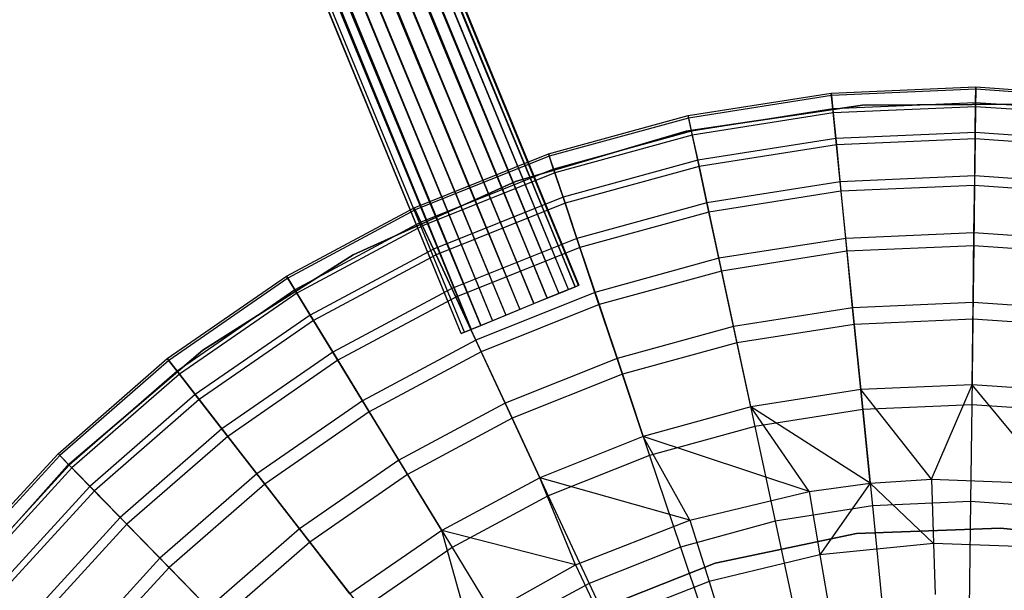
# Model space of a CAD drawing. Extents: x 3 to 49, y 3 to 103.
# Tile 37 of 101: x 23.83 to 26.15, y 27.89 to 29.23. Entities that reach past the tile are written whole.
import ezdxf

# ---------------------------------------------------------------- set-up
doc = ezdxf.new("R2010")
doc.units = 0
doc.header["$LTSCALE"] = 2.54
doc.layers.get('0').update_dxf_attribs({"linetype": 'CONTINUOUS'})

# ---------------------------------------------------------------- blocks, each defined once
blk = doc.blocks.new('HOTEL-MOOD-11782-11790_STL')
at = {"color": 0}
for p, q in [((25.1441, 28.6094, 125.8895), (17.7653, 46.5438, 125.8895)), ((17.7653, 46.5438, 125.8533), (25.1451, 28.6098, 125.8714)), ((17.7653, 46.5438, 125.8533), (25.1451, 28.6098, 125.8714)), ((17.7653, 46.5438, 125.8533), (25.1441, 28.6094, 125.8895)), ((17.7653, 46.5438, 125.8533), (25.1441, 28.6094, 125.8895)), ((25.1441, 28.6094, 125.8895), (17.7653, 46.5438, 125.8895)), ((17.7663, 46.5442, 125.8714), (25.1441, 28.6094, 125.8895)), ((17.7663, 46.5442, 125.8714), (25.1441, 28.6094, 125.8895)), ((25.0709, 28.5793, 126.0042), (17.7196, 46.525, 125.9837)), ((25.0709, 28.5793, 126.0042), (17.7196, 46.525, 125.9837)), ((17.7196, 46.525, 125.7591), (25.0984, 28.5906, 125.7591)), ((17.7196, 46.525, 125.7591), (25.0984, 28.5906, 125.7591)), ((17.7196, 46.525, 125.7591), (25.1361, 28.6061, 125.8182)), ((17.7196, 46.525, 125.7591), (25.1361, 28.6061, 125.8182)), ((25.0709, 28.5793, 126.0042), (17.7418, 46.5341, 125.9566)), ((25.0709, 28.5793, 126.0042), (17.7418, 46.5341, 125.9566)), ((25.1206, 28.5997, 125.9566), (17.7418, 46.5341, 125.9566)), ((25.1206, 28.5997, 125.9566), (17.7418, 46.5341, 125.9566)), ((17.7418, 46.5341, 125.7862), (25.1361, 28.6061, 125.8182)), ((17.7418, 46.5341, 125.7862), (25.1361, 28.6061, 125.8182)), ((25.1206, 28.5997, 125.9566), (17.7573, 46.5405, 125.9246)), ((25.1206, 28.5997, 125.9566), (17.7573, 46.5405, 125.9246)), ((25.1441, 28.6094, 125.8895), (17.7573, 46.5405, 125.9246)), ((25.1441, 28.6094, 125.8895), (17.7573, 46.5405, 125.9246)), ((25.1361, 28.6061, 125.8182), (17.7573, 46.5405, 125.8182)), ((17.7573, 46.5405, 125.8182), (25.1451, 28.6098, 125.8714)), ((17.7573, 46.5405, 125.8182), (25.1451, 28.6098, 125.8714)), ((25.1361, 28.6061, 125.8182), (17.7573, 46.5405, 125.8182)), ((17.6608, 46.5008, 126.0171), (25.0709, 28.5793, 126.0042)), ((17.6608, 46.5008, 126.0171), (25.0709, 28.5793, 126.0042)), ((17.6608, 46.5008, 126.0171), (25.0064, 28.5527, 126.0214)), ((25.0396, 28.5664, 125.7258), (17.6608, 46.5008, 125.7258)), ((17.6608, 46.5008, 125.7258), (25.0984, 28.5906, 125.7591)), ((17.6608, 46.5008, 125.7258), (25.0984, 28.5906, 125.7591)), ((25.0396, 28.5664, 125.7258), (17.6608, 46.5008, 125.7258)), ((17.6608, 46.5008, 126.0171), (25.0064, 28.5527, 126.0214)), ((17.6921, 46.5137, 126.0042), (25.0709, 28.5793, 126.0042)), ((17.6921, 46.5137, 126.0042), (25.0709, 28.5793, 126.0042)), ((17.6921, 46.5137, 125.7386), (25.0984, 28.5906, 125.7591)), ((17.6921, 46.5137, 125.7386), (25.0984, 28.5906, 125.7591)), ((17.5944, 46.4735, 125.7258), (24.9732, 28.5391, 125.7258)), ((17.5944, 46.4735, 125.7258), (24.9732, 28.5391, 125.7258)), ((17.5944, 46.4735, 125.7258), (25.0396, 28.5664, 125.7258)), ((17.5944, 46.4735, 125.7258), (25.0396, 28.5664, 125.7258)), ((17.5944, 46.4735, 126.0171), (25.0064, 28.5527, 126.0214)), ((17.5944, 46.4735, 126.0171), (25.0064, 28.5527, 126.0214)), ((17.5944, 46.4735, 126.0171), (24.942, 28.5262, 126.0042)), ((17.5944, 46.4735, 126.0171), (24.942, 28.5262, 126.0042)), ((17.6276, 46.4872, 125.7214), (25.0396, 28.5664, 125.7258)), ((17.6276, 46.4872, 125.7214), (25.0396, 28.5664, 125.7258)), ((17.6276, 46.4872, 126.0214), (25.0064, 28.5527, 126.0214)), ((17.6276, 46.4872, 126.0214), (25.0064, 28.5527, 126.0214)), ((17.5356, 46.4493, 125.7591), (24.9144, 28.5149, 125.7591)), ((17.5356, 46.4493, 125.7591), (24.9144, 28.5149, 125.7591)), ((17.5356, 46.4493, 125.9837), (24.8923, 28.5058, 125.9566)), ((17.5356, 46.4493, 125.9837), (24.8923, 28.5058, 125.9566)), ((17.5632, 46.4606, 125.7386), (24.9144, 28.5149, 125.7591)), ((17.5632, 46.4606, 125.7386), (24.9144, 28.5149, 125.7591)), ((17.5632, 46.4606, 125.7386), (24.9732, 28.5391, 125.7258)), ((17.5632, 46.4606, 125.7386), (24.9732, 28.5391, 125.7258)), ((17.5632, 46.4606, 126.0042), (24.942, 28.5262, 126.0042)), ((17.5632, 46.4606, 126.0042), (24.942, 28.5262, 126.0042)), ((17.5632, 46.4606, 126.0042), (24.8923, 28.5058, 125.9566)), ((17.5632, 46.4606, 126.0042), (24.8923, 28.5058, 125.9566)), ((24.8687, 28.4961, 125.8895), (17.4899, 46.4305, 125.8533)), ((24.8687, 28.4961, 125.8895), (17.4899, 46.4305, 125.8895)), ((24.8767, 28.4994, 125.8182), (17.4899, 46.4305, 125.8533)), ((24.8767, 28.4994, 125.8182), (17.4899, 46.4305, 125.8533)), ((24.8687, 28.4961, 125.8895), (17.4899, 46.4305, 125.8533)), ((24.8687, 28.4961, 125.8895), (17.4899, 46.4305, 125.8895)), ((24.9144, 28.5149, 125.7591), (17.4979, 46.4338, 125.8182)), ((24.9144, 28.5149, 125.7591), (17.4979, 46.4338, 125.8182)), ((24.8767, 28.4994, 125.8182), (17.4979, 46.4338, 125.8182)), ((24.8767, 28.4994, 125.8182), (17.4979, 46.4338, 125.8182)), ((24.8687, 28.4961, 125.8895), (17.4979, 46.4338, 125.9246)), ((24.8687, 28.4961, 125.8895), (17.4979, 46.4338, 125.9246)), ((24.8923, 28.5058, 125.9566), (17.4979, 46.4338, 125.9246)), ((24.8923, 28.5058, 125.9566), (17.4979, 46.4338, 125.9246)), ((24.9144, 28.5149, 125.7591), (17.5135, 46.4402, 125.7862)), ((24.9144, 28.5149, 125.7591), (17.5135, 46.4402, 125.7862)), ((24.8923, 28.5058, 125.9566), (17.5135, 46.4402, 125.9566)), ((24.8923, 28.5058, 125.9566), (17.5135, 46.4402, 125.9566)), ((25.7382, 29.061, 132.9213), (26.0782, 29.0757, 132.9213)), ((25.7382, 29.061, 132.9213), (26.0782, 29.0757, 132.9213)), ((26.0782, 29.07, 133.2413), (25.7388, 29.0552, 133.2413)), ((26.0782, 29.07, 133.2413), (25.7388, 29.0552, 133.2413)), ((26.0782, 29.07, 133.2413), (26.0777, 29.029, 133.5587)), ((26.0782, 29.07, 133.2413), (26.0777, 29.029, 133.5587)), ((26.0778, 29.0384, 132.5371), (26.0782, 29.0757, 132.9213)), ((26.0778, 29.0384, 132.5371), (26.0782, 29.0757, 132.9213)), ((26.0782, 29.0757, 132.9213), (26.4178, 29.0524, 132.9213)), ((26.0782, 29.0757, 132.9213), (26.4178, 29.0524, 132.9213)), ((26.0782, 29.0757, 132.9213), (26.0782, 29.07, 133.2413)), ((26.0782, 29.0757, 132.9213), (26.0782, 29.07, 133.2413)), ((26.4171, 29.0466, 133.2413), (26.0782, 29.07, 133.2413)), ((26.4171, 29.0466, 133.2413), (26.0782, 29.07, 133.2413)), ((25.402, 29.0082, 132.9213), (25.7382, 29.061, 132.9213)), ((25.402, 29.0082, 132.9213), (25.7382, 29.061, 132.9213)), ((25.7388, 29.0552, 133.2413), (25.4032, 29.0025, 133.2413)), ((25.7388, 29.0552, 133.2413), (25.4032, 29.0025, 133.2413)), ((25.7419, 29.0238, 132.5371), (25.7382, 29.061, 132.9213)), ((25.7419, 29.0238, 132.5371), (25.7382, 29.061, 132.9213)), ((25.7382, 29.061, 132.9213), (25.7388, 29.0552, 133.2413)), ((25.7382, 29.061, 132.9213), (25.7388, 29.0552, 133.2413)), ((25.7388, 29.0552, 133.2413), (25.7429, 29.0145, 133.5587)), ((25.7388, 29.0552, 133.2413), (25.7429, 29.0145, 133.5587)), ((25.3975, 28.9714, 125.5751), (25.8116, 29.0323, 125.5751)), ((25.8116, 29.0323, 125.6951), (25.3975, 28.9714, 125.6951)), ((25.3975, 28.9714, 125.5751), (25.8116, 29.0323, 125.5751)), ((25.8116, 29.0323, 125.6951), (25.3975, 28.9714, 125.6951)), ((25.7419, 29.0238, 132.5371), (25.4098, 28.9717, 132.5371)), ((25.7419, 29.0238, 132.5371), (25.4098, 28.9717, 132.5371)), ((26.0778, 29.0384, 132.5371), (25.7419, 29.0238, 132.5371)), ((26.0778, 29.0384, 132.5371), (25.7419, 29.0238, 132.5371)), ((25.7489, 28.9542, 132.1575), (25.7419, 29.0238, 132.5371)), ((25.7489, 28.9542, 132.1575), (25.7419, 29.0238, 132.5371)), ((26.0777, 29.029, 133.5587), (25.7429, 29.0145, 133.5587)), ((26.0777, 29.029, 133.5587), (25.7429, 29.0145, 133.5587)), ((25.8116, 29.0323, 125.5751), (26.2301, 29.035, 125.5751)), ((26.2301, 29.035, 125.6951), (25.8116, 29.0323, 125.6951)), ((25.8116, 29.0323, 125.5751), (26.2301, 29.035, 125.5751)), ((26.2301, 29.035, 125.6951), (25.8116, 29.0323, 125.6951)), ((25.8116, 29.0323, 125.5751), (25.8116, 29.0323, 125.6951)), ((25.8116, 29.0323, 125.5751), (25.8116, 29.0323, 125.6951)), ((26.0777, 29.029, 133.5587), (26.0767, 28.9534, 133.8697)), ((26.0777, 29.029, 133.5587), (26.0767, 28.9534, 133.8697)), ((26.0769, 28.9684, 132.1575), (26.0778, 29.0384, 132.5371)), ((26.0769, 28.9684, 132.1575), (26.0778, 29.0384, 132.5371)), ((26.412, 29.006, 133.5587), (26.0777, 29.029, 133.5587)), ((26.412, 29.006, 133.5587), (26.0777, 29.029, 133.5587)), ((26.4131, 29.0153, 132.5371), (26.0778, 29.0384, 132.5371)), ((26.4131, 29.0153, 132.5371), (26.0778, 29.0384, 132.5371)), ((25.0738, 28.9181, 132.9213), (25.402, 29.0082, 132.9213)), ((25.0738, 28.9181, 132.9213), (25.402, 29.0082, 132.9213)), ((25.4032, 29.0025, 133.2413), (25.0756, 28.9126, 133.2413)), ((25.4032, 29.0025, 133.2413), (25.0756, 28.9126, 133.2413)), ((25.4098, 28.9717, 132.5371), (25.402, 29.0082, 132.9213)), ((25.4098, 28.9717, 132.5371), (25.402, 29.0082, 132.9213)), ((25.402, 29.0082, 132.9213), (25.4032, 29.0025, 133.2413)), ((25.402, 29.0082, 132.9213), (25.4032, 29.0025, 133.2413)), ((25.4032, 29.0025, 133.2413), (25.4118, 28.9625, 133.5587)), ((25.4032, 29.0025, 133.2413), (25.4118, 28.9625, 133.5587)), ((25.7429, 29.0145, 133.5587), (25.4118, 28.9625, 133.5587)), ((25.7429, 29.0145, 133.5587), (25.4118, 28.9625, 133.5587)), ((25.7429, 29.0145, 133.5587), (25.7504, 28.9392, 133.8697)), ((25.7429, 29.0145, 133.5587), (25.7504, 28.9392, 133.8697)), ((24.9959, 28.8535, 125.5751), (25.3975, 28.9714, 125.5751)), ((25.3975, 28.9714, 125.6951), (24.9959, 28.8535, 125.6951)), ((24.9959, 28.8535, 125.5751), (25.3975, 28.9714, 125.5751)), ((25.3975, 28.9714, 125.6951), (24.9959, 28.8535, 125.6951)), ((25.4098, 28.9717, 132.5371), (25.0857, 28.8827, 132.5371)), ((25.4098, 28.9717, 132.5371), (25.0857, 28.8827, 132.5371)), ((25.4118, 28.9625, 133.5587), (25.0886, 28.8738, 133.5587)), ((25.4118, 28.9625, 133.5587), (25.0886, 28.8738, 133.5587)), ((25.3975, 28.9714, 125.5751), (25.3975, 28.9714, 125.6951)), ((25.3975, 28.9714, 125.5751), (25.3975, 28.9714, 125.6951)), ((25.4245, 28.9033, 132.1575), (25.4098, 28.9717, 132.5371)), ((25.4245, 28.9033, 132.1575), (25.4098, 28.9717, 132.5371)), ((25.4118, 28.9625, 133.5587), (25.4277, 28.8886, 133.8697)), ((25.4118, 28.9625, 133.5587), (25.4277, 28.8886, 133.8697)), ((25.7489, 28.9542, 132.1575), (25.4245, 28.9033, 132.1575)), ((25.7489, 28.9542, 132.1575), (25.4245, 28.9033, 132.1575)), ((26.0769, 28.9684, 132.1575), (25.7489, 28.9542, 132.1575)), ((26.0769, 28.9684, 132.1575), (25.7489, 28.9542, 132.1575)), ((25.759, 28.8526, 131.7852), (25.7489, 28.9542, 132.1575)), ((25.759, 28.8526, 131.7852), (25.7489, 28.9542, 132.1575)), ((26.0767, 28.9534, 133.8697), (25.7504, 28.9392, 133.8697)), ((26.0767, 28.9534, 133.8697), (25.7504, 28.9392, 133.8697)), ((26.0767, 28.9534, 133.8697), (26.0753, 28.8441, 134.1705)), ((26.0767, 28.9534, 133.8697), (26.0753, 28.8441, 134.1705)), ((26.0756, 28.8663, 131.7852), (26.0769, 28.9684, 132.1575)), ((26.0756, 28.8663, 131.7852), (26.0769, 28.9684, 132.1575)), ((26.4026, 28.931, 133.8697), (26.0767, 28.9534, 133.8697)), ((26.4026, 28.931, 133.8697), (26.0767, 28.9534, 133.8697)), ((26.4044, 28.9459, 132.1575), (26.0769, 28.9684, 132.1575)), ((26.4044, 28.9459, 132.1575), (26.0769, 28.9684, 132.1575)), ((25.7504, 28.9392, 133.8697), (25.4277, 28.8886, 133.8697)), ((25.7504, 28.9392, 133.8697), (25.4277, 28.8886, 133.8697)), ((25.7504, 28.9392, 133.8697), (25.7612, 28.8304, 134.1705)), ((25.7504, 28.9392, 133.8697), (25.7612, 28.8304, 134.1705)), ((24.7577, 28.7919, 132.9213), (25.0738, 28.9181, 132.9213)), ((24.7577, 28.7919, 132.9213), (25.0738, 28.9181, 132.9213)), ((25.0756, 28.9126, 133.2413), (24.7602, 28.7866, 133.2413)), ((25.0756, 28.9126, 133.2413), (24.7602, 28.7866, 133.2413)), ((25.0857, 28.8827, 132.5371), (25.0738, 28.9181, 132.9213)), ((25.0857, 28.8827, 132.5371), (25.0738, 28.9181, 132.9213)), ((25.0738, 28.9181, 132.9213), (25.0756, 28.9126, 133.2413)), ((25.0738, 28.9181, 132.9213), (25.0756, 28.9126, 133.2413)), ((25.0756, 28.9126, 133.2413), (25.0886, 28.8738, 133.5587)), ((25.0756, 28.9126, 133.2413), (25.0886, 28.8738, 133.5587)), ((25.4245, 28.9033, 132.1575), (25.1079, 28.8164, 132.1575)), ((25.4245, 28.9033, 132.1575), (25.1079, 28.8164, 132.1575)), ((25.4277, 28.8886, 133.8697), (25.1127, 28.8022, 133.8697)), ((25.4277, 28.8886, 133.8697), (25.1127, 28.8022, 133.8697)), ((25.446, 28.8034, 131.7852), (25.4245, 28.9033, 132.1575)), ((25.446, 28.8034, 131.7852), (25.4245, 28.9033, 132.1575)), ((25.4277, 28.8886, 133.8697), (25.4507, 28.7817, 134.1705)), ((25.4277, 28.8886, 133.8697), (25.4507, 28.7817, 134.1705)), ((25.0857, 28.8827, 132.5371), (24.7735, 28.758, 132.5371)), ((25.0857, 28.8827, 132.5371), (24.7735, 28.758, 132.5371)), ((25.0886, 28.8738, 133.5587), (24.7775, 28.7495, 133.5587)), ((25.0886, 28.8738, 133.5587), (24.7775, 28.7495, 133.5587)), ((25.1079, 28.8164, 132.1575), (25.0857, 28.8827, 132.5371)), ((25.1079, 28.8164, 132.1575), (25.0857, 28.8827, 132.5371)), ((25.0886, 28.8738, 133.5587), (25.1127, 28.8022, 133.8697)), ((25.0886, 28.8738, 133.5587), (25.1127, 28.8022, 133.8697)), ((26.0756, 28.8663, 131.7852), (25.759, 28.8526, 131.7852)), ((26.0756, 28.8663, 131.7852), (25.759, 28.8526, 131.7852)), ((26.0739, 28.7328, 131.423), (26.0756, 28.8663, 131.7852)), ((26.0739, 28.7328, 131.423), (26.0756, 28.8663, 131.7852)), ((26.3917, 28.8445, 131.7852), (26.0756, 28.8663, 131.7852)), ((26.3917, 28.8445, 131.7852), (26.0756, 28.8663, 131.7852)), ((24.6146, 28.6808, 125.5751), (24.9959, 28.8535, 125.5751)), ((24.9959, 28.8535, 125.6951), (24.6146, 28.6808, 125.6951)), ((24.6146, 28.6808, 125.5751), (24.9959, 28.8535, 125.5751)), ((24.9959, 28.8535, 125.6951), (24.6146, 28.6808, 125.6951)), ((24.9959, 28.8535, 125.5751), (24.9959, 28.8535, 125.6951)), ((24.9959, 28.8535, 125.5751), (24.9959, 28.8535, 125.6951)), ((25.759, 28.8526, 131.7852), (25.446, 28.8034, 131.7852)), ((25.759, 28.8526, 131.7852), (25.446, 28.8034, 131.7852)), ((25.7723, 28.7197, 131.423), (25.759, 28.8526, 131.7852)), ((25.7723, 28.7197, 131.423), (25.759, 28.8526, 131.7852)), ((26.0753, 28.8441, 134.1705), (25.7612, 28.8304, 134.1705)), ((26.0753, 28.8441, 134.1705), (25.7612, 28.8304, 134.1705)), ((26.0753, 28.8441, 134.1705), (26.0735, 28.7023, 134.4575)), ((26.0753, 28.8441, 134.1705), (26.0735, 28.7023, 134.4575)), ((26.3889, 28.8225, 134.1705), (26.0753, 28.8441, 134.1705)), ((26.3889, 28.8225, 134.1705), (26.0753, 28.8441, 134.1705)), ((25.1079, 28.8164, 132.1575), (24.8031, 28.6946, 132.1575)), ((25.1079, 28.8164, 132.1575), (24.8031, 28.6946, 132.1575)), ((25.1404, 28.7196, 131.7852), (25.1079, 28.8164, 132.1575)), ((25.1404, 28.7196, 131.7852), (25.1079, 28.8164, 132.1575)), ((25.7612, 28.8304, 134.1705), (25.4507, 28.7817, 134.1705)), ((25.7612, 28.8304, 134.1705), (25.4507, 28.7817, 134.1705)), ((25.7612, 28.8304, 134.1705), (25.7753, 28.6894, 134.4575)), ((25.7612, 28.8304, 134.1705), (25.7753, 28.6894, 134.4575)), ((24.4578, 28.631, 132.9213), (24.7577, 28.7919, 132.9213)), ((24.4578, 28.631, 132.9213), (24.7577, 28.7919, 132.9213)), ((24.7735, 28.758, 132.5371), (24.7577, 28.7919, 132.9213)), ((24.7735, 28.758, 132.5371), (24.7577, 28.7919, 132.9213)), ((24.7577, 28.7919, 132.9213), (24.7602, 28.7866, 133.2413)), ((24.7577, 28.7919, 132.9213), (24.7602, 28.7866, 133.2413)), ((25.1127, 28.8022, 133.8697), (24.8094, 28.681, 133.8697)), ((25.1127, 28.8022, 133.8697), (24.8094, 28.681, 133.8697)), ((25.1127, 28.8022, 133.8697), (25.1475, 28.6985, 134.1705)), ((25.1127, 28.8022, 133.8697), (25.1475, 28.6985, 134.1705)), ((25.446, 28.8034, 131.7852), (25.1404, 28.7196, 131.7852)), ((25.446, 28.8034, 131.7852), (25.1404, 28.7196, 131.7852)), ((25.4741, 28.6729, 131.423), (25.446, 28.8034, 131.7852)), ((25.4741, 28.6729, 131.423), (25.446, 28.8034, 131.7852)), ((24.7602, 28.7866, 133.2413), (24.4608, 28.6261, 133.2413)), ((24.7602, 28.7866, 133.2413), (24.4608, 28.6261, 133.2413)), ((24.7602, 28.7866, 133.2413), (24.7775, 28.7495, 133.5587)), ((24.7602, 28.7866, 133.2413), (24.7775, 28.7495, 133.5587)), ((25.4507, 28.7817, 134.1705), (25.1475, 28.6985, 134.1705)), ((25.4507, 28.7817, 134.1705), (25.1475, 28.6985, 134.1705)), ((25.4507, 28.7817, 134.1705), (25.4805, 28.6431, 134.4575)), ((25.4507, 28.7817, 134.1705), (25.4805, 28.6431, 134.4575)), ((24.7735, 28.758, 132.5371), (24.4772, 28.5992, 132.5371)), ((24.7735, 28.758, 132.5371), (24.4772, 28.5992, 132.5371)), ((24.7775, 28.7495, 133.5587), (24.4821, 28.5911, 133.5587)), ((24.7775, 28.7495, 133.5587), (24.4821, 28.5911, 133.5587)), ((24.8031, 28.6946, 132.1575), (24.7735, 28.758, 132.5371)), ((24.8031, 28.6946, 132.1575), (24.7735, 28.758, 132.5371)), ((24.7775, 28.7495, 133.5587), (24.8094, 28.681, 133.8697)), ((24.7775, 28.7495, 133.5587), (24.8094, 28.681, 133.8697)), ((26.0739, 28.7328, 131.423), (25.7723, 28.7197, 131.423)), ((26.0739, 28.7328, 131.423), (25.7723, 28.7197, 131.423)), ((26.0718, 28.5689, 131.0735), (26.0739, 28.7328, 131.423)), ((26.0718, 28.5689, 131.0735), (26.0739, 28.7328, 131.423)), ((26.3751, 28.7121, 131.423), (26.0739, 28.7328, 131.423)), ((26.3751, 28.7121, 131.423), (26.0739, 28.7328, 131.423)), ((25.1404, 28.7196, 131.7852), (24.8462, 28.602, 131.7852)), ((25.1404, 28.7196, 131.7852), (24.8462, 28.602, 131.7852)), ((25.1475, 28.6985, 134.1705), (24.8556, 28.5819, 134.1705)), ((25.1475, 28.6985, 134.1705), (24.8556, 28.5819, 134.1705)), ((25.1829, 28.593, 131.423), (25.1404, 28.7196, 131.7852)), ((25.1829, 28.593, 131.423), (25.1404, 28.7196, 131.7852)), ((25.1475, 28.6985, 134.1705), (25.1926, 28.5641, 134.4575)), ((25.1475, 28.6985, 134.1705), (25.1926, 28.5641, 134.4575)), ((25.7723, 28.7197, 131.423), (25.4741, 28.6729, 131.423)), ((25.7723, 28.7197, 131.423), (25.4741, 28.6729, 131.423)), ((25.7886, 28.5566, 131.0735), (25.7723, 28.7197, 131.423)), ((25.7886, 28.5566, 131.0735), (25.7723, 28.7197, 131.423)), ((26.0735, 28.7023, 134.4575), (25.7753, 28.6894, 134.4575)), ((26.0735, 28.7023, 134.4575), (25.7753, 28.6894, 134.4575)), ((26.0735, 28.7023, 134.4575), (26.0713, 28.5299, 134.7271)), ((26.0735, 28.7023, 134.4575), (26.0713, 28.5299, 134.7271)), ((26.3713, 28.6818, 134.4575), (26.0735, 28.7023, 134.4575)), ((26.3713, 28.6818, 134.4575), (26.0735, 28.7023, 134.4575)), ((24.2611, 28.4568, 125.5751), (24.6146, 28.6808, 125.5751)), ((24.6146, 28.6808, 125.6951), (24.2611, 28.4568, 125.6951)), ((24.2611, 28.4568, 125.5751), (24.6146, 28.6808, 125.5751)), ((24.6146, 28.6808, 125.6951), (24.2611, 28.4568, 125.6951)), ((24.8031, 28.6946, 132.1575), (24.5137, 28.5394, 132.1575)), ((24.8031, 28.6946, 132.1575), (24.5137, 28.5394, 132.1575)), ((24.8094, 28.681, 133.8697), (24.5215, 28.5266, 133.8697)), ((24.8094, 28.681, 133.8697), (24.5215, 28.5266, 133.8697)), ((24.6146, 28.6808, 125.5751), (24.6146, 28.6808, 125.6951)), ((24.6146, 28.6808, 125.5751), (24.6146, 28.6808, 125.6951)), ((24.8462, 28.602, 131.7852), (24.8031, 28.6946, 132.1575)), ((24.8462, 28.602, 131.7852), (24.8031, 28.6946, 132.1575)), ((24.8094, 28.681, 133.8697), (24.8556, 28.5819, 134.1705)), ((24.8094, 28.681, 133.8697), (24.8556, 28.5819, 134.1705)), ((25.7753, 28.6894, 134.4575), (25.4805, 28.6431, 134.4575)), ((25.7753, 28.6894, 134.4575), (25.4805, 28.6431, 134.4575)), ((25.7753, 28.6894, 134.4575), (25.7925, 28.5178, 134.7271)), ((25.7753, 28.6894, 134.4575), (25.7925, 28.5178, 134.7271)), ((25.4741, 28.6729, 131.423), (25.1829, 28.593, 131.423)), ((25.4741, 28.6729, 131.423), (25.1829, 28.593, 131.423)), ((25.5085, 28.5126, 131.0735), (25.4741, 28.6729, 131.423)), ((25.5085, 28.5126, 131.0735), (25.4741, 28.6729, 131.423)), ((24.1777, 28.4376, 132.9213), (24.4578, 28.631, 132.9213)), ((24.1777, 28.4376, 132.9213), (24.4578, 28.631, 132.9213)), ((24.4772, 28.5992, 132.5371), (24.4578, 28.631, 132.9213)), ((24.4772, 28.5992, 132.5371), (24.4578, 28.631, 132.9213)), ((24.4578, 28.631, 132.9213), (24.4608, 28.6261, 133.2413)), ((24.4578, 28.631, 132.9213), (24.4608, 28.6261, 133.2413)), ((25.4805, 28.6431, 134.4575), (25.1926, 28.5641, 134.4575)), ((25.4805, 28.6431, 134.4575), (25.1926, 28.5641, 134.4575)), ((25.4805, 28.6431, 134.4575), (25.5167, 28.4745, 134.7271)), ((25.4805, 28.6431, 134.4575), (25.5167, 28.4745, 134.7271)), ((24.4608, 28.6261, 133.2413), (24.1813, 28.433, 133.2413)), ((24.4608, 28.6261, 133.2413), (24.1813, 28.433, 133.2413)), ((24.4608, 28.6261, 133.2413), (24.4821, 28.5911, 133.5587)), ((24.4608, 28.6261, 133.2413), (24.4821, 28.5911, 133.5587)), ((25.0984, 28.5906, 125.7591), (25.1361, 28.6061, 125.8182)), ((25.0984, 28.5906, 125.7591), (25.1361, 28.6061, 125.8182)), ((25.1441, 28.6094, 125.8895), (25.1206, 28.5997, 125.9566)), ((25.1441, 28.6094, 125.8895), (25.1206, 28.5997, 125.9566)), ((25.1361, 28.6061, 125.8182), (25.1451, 28.6098, 125.8714)), ((25.1361, 28.6061, 125.8182), (25.1451, 28.6098, 125.8714)), ((25.1451, 28.6098, 125.8714), (25.1441, 28.6094, 125.8895)), ((25.1451, 28.6098, 125.8714), (25.1441, 28.6094, 125.8895)), ((24.4772, 28.5992, 132.5371), (24.2006, 28.4081, 132.5371)), ((24.4772, 28.5992, 132.5371), (24.2006, 28.4081, 132.5371)), ((24.4821, 28.5911, 133.5587), (24.2064, 28.4007, 133.5587)), ((24.4821, 28.5911, 133.5587), (24.2064, 28.4007, 133.5587)), ((24.5137, 28.5394, 132.1575), (24.4772, 28.5992, 132.5371)), ((24.5137, 28.5394, 132.1575), (24.4772, 28.5992, 132.5371)), ((24.4821, 28.5911, 133.5587), (24.5215, 28.5266, 133.8697)), ((24.4821, 28.5911, 133.5587), (24.5215, 28.5266, 133.8697)), ((24.8462, 28.602, 131.7852), (24.567, 28.4523, 131.7852)), ((24.8462, 28.602, 131.7852), (24.567, 28.4523, 131.7852)), ((24.9026, 28.481, 131.423), (24.8462, 28.602, 131.7852)), ((24.9026, 28.481, 131.423), (24.8462, 28.602, 131.7852)), ((25.1829, 28.593, 131.423), (24.9026, 28.481, 131.423)), ((25.1829, 28.593, 131.423), (24.9026, 28.481, 131.423)), ((25.0396, 28.5664, 125.7258), (25.0984, 28.5906, 125.7591)), ((25.0396, 28.5664, 125.7258), (25.0984, 28.5906, 125.7591)), ((25.1206, 28.5997, 125.9566), (25.0709, 28.5793, 126.0042)), ((25.1206, 28.5997, 125.9566), (25.0709, 28.5793, 126.0042)), ((25.2351, 28.4376, 131.0735), (25.1829, 28.593, 131.423)), ((25.2351, 28.4376, 131.0735), (25.1829, 28.593, 131.423)), ((24.8556, 28.5819, 134.1705), (24.5785, 28.4333, 134.1705)), ((24.8556, 28.5819, 134.1705), (24.5785, 28.4333, 134.1705)), ((24.8556, 28.5819, 134.1705), (24.9155, 28.4534, 134.4575)), ((24.8556, 28.5819, 134.1705), (24.9155, 28.4534, 134.4575)), ((25.1926, 28.5641, 134.4575), (24.9155, 28.4534, 134.4575)), ((25.1926, 28.5641, 134.4575), (24.9155, 28.4534, 134.4575)), ((24.9732, 28.5391, 125.7258), (25.0396, 28.5664, 125.7258)), ((24.9732, 28.5391, 125.7258), (25.0396, 28.5664, 125.7258)), ((25.0709, 28.5793, 126.0042), (25.0064, 28.5527, 126.0214)), ((25.0709, 28.5793, 126.0042), (25.0064, 28.5527, 126.0214)), ((25.1926, 28.5641, 134.4575), (25.2475, 28.4006, 134.7271)), ((25.1926, 28.5641, 134.4575), (25.2475, 28.4006, 134.7271)), ((26.0718, 28.5689, 131.0735), (25.7886, 28.5566, 131.0735)), ((26.0718, 28.5689, 131.0735), (25.7886, 28.5566, 131.0735)), ((26.0694, 28.3757, 130.7393), (26.0718, 28.5689, 131.0735)), ((26.0694, 28.3757, 130.7393), (26.0718, 28.5689, 131.0735)), ((26.3547, 28.5494, 131.0735), (26.0718, 28.5689, 131.0735)), ((26.3547, 28.5494, 131.0735), (26.0718, 28.5689, 131.0735)), ((24.5137, 28.5394, 132.1575), (24.2436, 28.3529, 132.1575)), ((24.5137, 28.5394, 132.1575), (24.2436, 28.3529, 132.1575)), ((24.567, 28.4523, 131.7852), (24.5137, 28.5394, 132.1575)), ((24.567, 28.4523, 131.7852), (24.5137, 28.5394, 132.1575)), ((24.9144, 28.5149, 125.7591), (24.9732, 28.5391, 125.7258)), ((24.9144, 28.5149, 125.7591), (24.9732, 28.5391, 125.7258)), ((25.0064, 28.5527, 126.0214), (24.942, 28.5262, 126.0042)), ((25.0064, 28.5527, 126.0214), (24.942, 28.5262, 126.0042)), ((25.7886, 28.5566, 131.0735), (25.5085, 28.5126, 131.0735)), ((25.7886, 28.5566, 131.0735), (25.5085, 28.5126, 131.0735)), ((25.8078, 28.3644, 130.7393), (25.7886, 28.5566, 131.0735)), ((25.8078, 28.3644, 130.7393), (25.7886, 28.5566, 131.0735)), ((24.5215, 28.5266, 133.8697), (24.2528, 28.341, 133.8697)), ((24.5215, 28.5266, 133.8697), (24.2528, 28.341, 133.8697)), ((24.5215, 28.5266, 133.8697), (24.5785, 28.4333, 134.1705)), ((24.5215, 28.5266, 133.8697), (24.5785, 28.4333, 134.1705)), ((24.8767, 28.4994, 125.8182), (24.9144, 28.5149, 125.7591)), ((24.8767, 28.4994, 125.8182), (24.9144, 28.5149, 125.7591)), ((24.942, 28.5262, 126.0042), (24.8923, 28.5058, 125.9566)), ((24.942, 28.5262, 126.0042), (24.8923, 28.5058, 125.9566)), ((25.7925, 28.5178, 134.7271), (25.5167, 28.4745, 134.7271)), ((25.7925, 28.5178, 134.7271), (25.5167, 28.4745, 134.7271)), ((26.0713, 28.5299, 134.7271), (25.7925, 28.5178, 134.7271)), ((26.0713, 28.5299, 134.7271), (25.7925, 28.5178, 134.7271)), ((25.7925, 28.5178, 134.7271), (25.8125, 28.3177, 134.9761)), ((25.7925, 28.5178, 134.7271), (25.8125, 28.3177, 134.9761)), ((26.0713, 28.5299, 134.7271), (26.0688, 28.3288, 134.9761)), ((26.0713, 28.5299, 134.7271), (26.0688, 28.3288, 134.9761)), ((26.3498, 28.5107, 134.7271), (26.0713, 28.5299, 134.7271)), ((26.3498, 28.5107, 134.7271), (26.0713, 28.5299, 134.7271)), ((24.8923, 28.5058, 125.9566), (24.8687, 28.4961, 125.8895)), ((24.8923, 28.5058, 125.9566), (24.8687, 28.4961, 125.8895)), ((24.8687, 28.4961, 125.8895), (24.8767, 28.4994, 125.8182)), ((24.8687, 28.4961, 125.8895), (24.8767, 28.4994, 125.8182)), ((25.5085, 28.5126, 131.0735), (25.2351, 28.4376, 131.0735)), ((25.5085, 28.5126, 131.0735), (25.2351, 28.4376, 131.0735)), ((25.5491, 28.3238, 130.7393), (25.5085, 28.5126, 131.0735)), ((25.5491, 28.3238, 130.7393), (25.5085, 28.5126, 131.0735)), ((24.9026, 28.481, 131.423), (24.6365, 28.3383, 131.423)), ((24.9026, 28.481, 131.423), (24.6365, 28.3383, 131.423)), ((24.9718, 28.3324, 131.0735), (24.9026, 28.481, 131.423)), ((24.9718, 28.3324, 131.0735), (24.9026, 28.481, 131.423)), ((25.5167, 28.4745, 134.7271), (25.2475, 28.4006, 134.7271)), ((25.5167, 28.4745, 134.7271), (25.2475, 28.4006, 134.7271)), ((25.5167, 28.4745, 134.7271), (25.559, 28.2779, 134.9761)), ((25.5167, 28.4745, 134.7271), (25.559, 28.2779, 134.9761)), ((23.9422, 28.1857, 125.5751), (24.2611, 28.4568, 125.5751)), ((24.2611, 28.4568, 125.6951), (23.9422, 28.1857, 125.6951)), ((23.9422, 28.1857, 125.5751), (24.2611, 28.4568, 125.5751)), ((24.2611, 28.4568, 125.6951), (23.9422, 28.1857, 125.6951)), ((24.2611, 28.4568, 125.5751), (24.2611, 28.4568, 125.6951)), ((24.2611, 28.4568, 125.5751), (24.2611, 28.4568, 125.6951)), ((24.567, 28.4523, 131.7852), (24.3062, 28.2722, 131.7852)), ((24.567, 28.4523, 131.7852), (24.3062, 28.2722, 131.7852)), ((24.6365, 28.3383, 131.423), (24.567, 28.4523, 131.7852)), ((24.6365, 28.3383, 131.423), (24.567, 28.4523, 131.7852)), ((24.9155, 28.4534, 134.4575), (24.6524, 28.3123, 134.4575)), ((24.9155, 28.4534, 134.4575), (24.6524, 28.3123, 134.4575)), ((24.9155, 28.4534, 134.4575), (24.9883, 28.2971, 134.7271)), ((24.9155, 28.4534, 134.4575), (24.9883, 28.2971, 134.7271)), ((23.9211, 28.214, 132.9213), (24.1777, 28.4376, 132.9213)), ((23.9211, 28.214, 132.9213), (24.1777, 28.4376, 132.9213)), ((24.1813, 28.433, 133.2413), (23.9251, 28.2099, 133.2413)), ((24.1813, 28.433, 133.2413), (23.9251, 28.2099, 133.2413)), ((24.2006, 28.4081, 132.5371), (24.1777, 28.4376, 132.9213)), ((24.2006, 28.4081, 132.5371), (24.1777, 28.4376, 132.9213)), ((24.1777, 28.4376, 132.9213), (24.1813, 28.433, 133.2413)), ((24.1777, 28.4376, 132.9213), (24.1813, 28.433, 133.2413)), ((24.1813, 28.433, 133.2413), (24.2064, 28.4007, 133.5587)), ((24.1813, 28.433, 133.2413), (24.2064, 28.4007, 133.5587)), ((24.5785, 28.4333, 134.1705), (24.3199, 28.2547, 134.1705)), ((24.5785, 28.4333, 134.1705), (24.3199, 28.2547, 134.1705)), ((24.5785, 28.4333, 134.1705), (24.6524, 28.3123, 134.4575)), ((24.5785, 28.4333, 134.1705), (24.6524, 28.3123, 134.4575)), ((25.2351, 28.4376, 131.0735), (24.9718, 28.3324, 131.0735)), ((25.2351, 28.4376, 131.0735), (24.9718, 28.3324, 131.0735)), ((25.2966, 28.2545, 130.7393), (25.2351, 28.4376, 131.0735)), ((25.2966, 28.2545, 130.7393), (25.2351, 28.4376, 131.0735)), ((24.2006, 28.4081, 132.5371), (23.9472, 28.1873, 132.5371)), ((24.2006, 28.4081, 132.5371), (23.9472, 28.1873, 132.5371)), ((24.2064, 28.4007, 133.5587), (23.9537, 28.1806, 133.5587)), ((24.2064, 28.4007, 133.5587), (23.9537, 28.1806, 133.5587)), ((24.2436, 28.3529, 132.1575), (24.2006, 28.4081, 132.5371)), ((24.2436, 28.3529, 132.1575), (24.2006, 28.4081, 132.5371)), ((24.2064, 28.4007, 133.5587), (24.2528, 28.341, 133.8697)), ((24.2064, 28.4007, 133.5587), (24.2528, 28.341, 133.8697)), ((25.2475, 28.4006, 134.7271), (24.9883, 28.2971, 134.7271)), ((25.2475, 28.4006, 134.7271), (24.9883, 28.2971, 134.7271)), ((25.2475, 28.4006, 134.7271), (25.3115, 28.21, 134.9761)), ((25.2475, 28.4006, 134.7271), (25.3115, 28.21, 134.9761)), ((26.0694, 28.3757, 130.7393), (25.8078, 28.3644, 130.7393)), ((26.0694, 28.3757, 130.7393), (25.8078, 28.3644, 130.7393)), ((25.9738, 28.1539, 130.4228), (26.0694, 28.3757, 130.7393)), ((25.9738, 28.1539, 130.4228), (26.0694, 28.3757, 130.7393)), ((26.3306, 28.3578, 130.7393), (26.0694, 28.3757, 130.7393)), ((26.2621, 28.1432, 130.4228), (26.0694, 28.3757, 130.7393)), ((26.3306, 28.3578, 130.7393), (26.0694, 28.3757, 130.7393)), ((26.2621, 28.1432, 130.4228), (26.0694, 28.3757, 130.7393)), ((24.2436, 28.3529, 132.1575), (23.996, 28.1372, 132.1575)), ((24.2436, 28.3529, 132.1575), (23.996, 28.1372, 132.1575)), ((24.3062, 28.2722, 131.7852), (24.2436, 28.3529, 132.1575)), ((24.3062, 28.2722, 131.7852), (24.2436, 28.3529, 132.1575)), ((25.8078, 28.3644, 130.7393), (25.5491, 28.3238, 130.7393)), ((25.8078, 28.3644, 130.7393), (25.5491, 28.3238, 130.7393)), ((25.9738, 28.1539, 130.4228), (25.8078, 28.3644, 130.7393)), ((25.9738, 28.1539, 130.4228), (25.8078, 28.3644, 130.7393)), ((25.8298, 28.1445, 130.4228), (25.8078, 28.3644, 130.7393)), ((25.8298, 28.1445, 130.4228), (25.8078, 28.3644, 130.7393)), ((24.2528, 28.341, 133.8697), (24.0065, 28.1265, 133.8697)), ((24.2528, 28.341, 133.8697), (24.0065, 28.1265, 133.8697)), ((24.2528, 28.341, 133.8697), (24.3199, 28.2547, 134.1705)), ((24.2528, 28.341, 133.8697), (24.3199, 28.2547, 134.1705)), ((24.6365, 28.3383, 131.423), (24.3882, 28.1668, 131.423)), ((24.6365, 28.3383, 131.423), (24.3882, 28.1668, 131.423)), ((24.722, 28.1984, 131.0735), (24.6365, 28.3383, 131.423)), ((24.722, 28.1984, 131.0735), (24.6365, 28.3383, 131.423)), ((24.9718, 28.3324, 131.0735), (24.722, 28.1984, 131.0735)), ((24.9718, 28.3324, 131.0735), (24.722, 28.1984, 131.0735)), ((25.0534, 28.1574, 130.7393), (24.9718, 28.3324, 131.0735)), ((25.0534, 28.1574, 130.7393), (24.9718, 28.3324, 131.0735)), ((26.0688, 28.3288, 134.9761), (25.8125, 28.3177, 134.9761)), ((26.0688, 28.3288, 134.9761), (25.8125, 28.3177, 134.9761)), ((26.0688, 28.3288, 134.9761), (26.0659, 28.1016, 135.2015)), ((26.0688, 28.3288, 134.9761), (26.0659, 28.1016, 135.2015)), ((26.3248, 28.3112, 134.9761), (26.0688, 28.3288, 134.9761)), ((26.3248, 28.3112, 134.9761), (26.0688, 28.3288, 134.9761)), ((24.6524, 28.3123, 134.4575), (24.4068, 28.1427, 134.4575)), ((24.6524, 28.3123, 134.4575), (24.4068, 28.1427, 134.4575)), ((24.6524, 28.3123, 134.4575), (24.7423, 28.1652, 134.7271)), ((24.6524, 28.3123, 134.4575), (24.7423, 28.1652, 134.7271)), ((25.5491, 28.3238, 130.7393), (25.2966, 28.2545, 130.7393)), ((25.5491, 28.3238, 130.7393), (25.2966, 28.2545, 130.7393)), ((25.8298, 28.1445, 130.4228), (25.5491, 28.3238, 130.7393)), ((25.8298, 28.1445, 130.4228), (25.5491, 28.3238, 130.7393)), ((25.6867, 28.1253, 130.4228), (25.5491, 28.3238, 130.7393)), ((25.6867, 28.1253, 130.4228), (25.5491, 28.3238, 130.7393)), ((25.8125, 28.3177, 134.9761), (25.559, 28.2779, 134.9761)), ((25.8125, 28.3177, 134.9761), (25.559, 28.2779, 134.9761)), ((25.8125, 28.3177, 134.9761), (25.835, 28.0916, 135.2015)), ((25.8125, 28.3177, 134.9761), (25.835, 28.0916, 135.2015)), ((24.9883, 28.2971, 134.7271), (24.7423, 28.1652, 134.7271)), ((24.9883, 28.2971, 134.7271), (24.7423, 28.1652, 134.7271)), ((24.9883, 28.2971, 134.7271), (25.0733, 28.1148, 134.9761)), ((24.9883, 28.2971, 134.7271), (25.0733, 28.1148, 134.9761)), ((24.3062, 28.2722, 131.7852), (24.0673, 28.0641, 131.7852)), ((24.3062, 28.2722, 131.7852), (24.0673, 28.0641, 131.7852)), ((24.3882, 28.1668, 131.423), (24.3062, 28.2722, 131.7852)), ((24.3882, 28.1668, 131.423), (24.3062, 28.2722, 131.7852)), ((25.559, 28.2779, 134.9761), (25.3115, 28.21, 134.9761)), ((25.559, 28.2779, 134.9761), (25.3115, 28.21, 134.9761)), ((25.559, 28.2779, 134.9761), (25.6067, 28.0558, 135.2015)), ((25.559, 28.2779, 134.9761), (25.6067, 28.0558, 135.2015)), ((24.3199, 28.2547, 134.1705), (24.0828, 28.0482, 134.1705)), ((24.3199, 28.2547, 134.1705), (24.0828, 28.0482, 134.1705)), ((24.3199, 28.2547, 134.1705), (24.4068, 28.1427, 134.4575)), ((24.3199, 28.2547, 134.1705), (24.4068, 28.1427, 134.4575)), ((25.2966, 28.2545, 130.7393), (25.0534, 28.1574, 130.7393)), ((25.2966, 28.2545, 130.7393), (25.0534, 28.1574, 130.7393)), ((25.6867, 28.1253, 130.4228), (25.2966, 28.2545, 130.7393)), ((25.6867, 28.1253, 130.4228), (25.2966, 28.2545, 130.7393)), ((25.4062, 28.0578, 130.4228), (25.2966, 28.2545, 130.7393)), ((25.4062, 28.0578, 130.4228), (25.2966, 28.2545, 130.7393)), ((23.6911, 27.9632, 132.9213), (23.9211, 28.214, 132.9213)), ((23.6911, 27.9632, 132.9213), (23.9211, 28.214, 132.9213)), ((23.9472, 28.1873, 132.5371), (23.9211, 28.214, 132.9213)), ((23.9472, 28.1873, 132.5371), (23.9211, 28.214, 132.9213)), ((23.9211, 28.214, 132.9213), (23.9251, 28.2099, 133.2413)), ((23.9211, 28.214, 132.9213), (23.9251, 28.2099, 133.2413)), ((23.9251, 28.2099, 133.2413), (23.6956, 27.9595, 133.2413)), ((23.9251, 28.2099, 133.2413), (23.6956, 27.9595, 133.2413)), ((23.9251, 28.2099, 133.2413), (23.9537, 28.1806, 133.5587)), ((23.9251, 28.2099, 133.2413), (23.9537, 28.1806, 133.5587)), ((24.722, 28.1984, 131.0735), (24.4887, 28.0373, 131.0735)), ((24.722, 28.1984, 131.0735), (24.4887, 28.0373, 131.0735)), ((24.8227, 28.0336, 130.7393), (24.722, 28.1984, 131.0735)), ((24.8227, 28.0336, 130.7393), (24.722, 28.1984, 131.0735)), ((25.3115, 28.21, 134.9761), (25.0733, 28.1148, 134.9761)), ((25.3115, 28.21, 134.9761), (25.0733, 28.1148, 134.9761)), ((25.3115, 28.21, 134.9761), (25.3839, 27.9946, 135.2015)), ((25.3115, 28.21, 134.9761), (25.3839, 27.9946, 135.2015)), ((23.6641, 27.8729, 125.5751), (23.9422, 28.1857, 125.5751)), ((23.9422, 28.1857, 125.6951), (23.6641, 27.8729, 125.6951)), ((23.6641, 27.8729, 125.5751), (23.9422, 28.1857, 125.5751)), ((23.9422, 28.1857, 125.6951), (23.6641, 27.8729, 125.6951)), ((23.9472, 28.1873, 132.5371), (23.72, 27.9395, 132.5371)), ((23.9472, 28.1873, 132.5371), (23.72, 27.9395, 132.5371)), ((23.9537, 28.1806, 133.5587), (23.7273, 27.9336, 133.5587)), ((23.9537, 28.1806, 133.5587), (23.7273, 27.9336, 133.5587)), ((23.9422, 28.1857, 125.5751), (23.9422, 28.1857, 125.6951)), ((23.9422, 28.1857, 125.5751), (23.9422, 28.1857, 125.6951)), ((23.996, 28.1372, 132.1575), (23.9472, 28.1873, 132.5371)), ((23.996, 28.1372, 132.1575), (23.9472, 28.1873, 132.5371)), ((23.9537, 28.1806, 133.5587), (24.0065, 28.1265, 133.8697)), ((23.9537, 28.1806, 133.5587), (24.0065, 28.1265, 133.8697)), ((24.3882, 28.1668, 131.423), (24.1605, 27.9685, 131.423)), ((24.3882, 28.1668, 131.423), (24.1605, 27.9685, 131.423)), ((24.4887, 28.0373, 131.0735), (24.3882, 28.1668, 131.423)), ((24.4887, 28.0373, 131.0735), (24.3882, 28.1668, 131.423)), ((24.4068, 28.1427, 134.4575), (24.1818, 27.9467, 134.4575)), ((24.4068, 28.1427, 134.4575), (24.1818, 27.9467, 134.4575)), ((24.4068, 28.1427, 134.4575), (24.5127, 28.0065, 134.7271)), ((24.4068, 28.1427, 134.4575), (24.5127, 28.0065, 134.7271)), ((24.7423, 28.1652, 134.7271), (24.5127, 28.0065, 134.7271)), ((24.7423, 28.1652, 134.7271), (24.5127, 28.0065, 134.7271)), ((24.7423, 28.1652, 134.7271), (24.8471, 27.9936, 134.9761)), ((24.7423, 28.1652, 134.7271), (24.8471, 27.9936, 134.9761)), ((25.0534, 28.1574, 130.7393), (24.8227, 28.0336, 130.7393)), ((25.0534, 28.1574, 130.7393), (24.8227, 28.0336, 130.7393)), ((25.4062, 28.0578, 130.4228), (25.0534, 28.1574, 130.7393)), ((25.4062, 28.0578, 130.4228), (25.0534, 28.1574, 130.7393)), ((25.1375, 27.9527, 130.4228), (25.0534, 28.1574, 130.7393)), ((25.1375, 27.9527, 130.4228), (25.0534, 28.1574, 130.7393)), ((25.6867, 28.1253, 130.4228), (25.8298, 28.1445, 130.4228)), ((25.6867, 28.1253, 130.4228), (25.8298, 28.1445, 130.4228)), ((25.8298, 28.1445, 130.4228), (25.7119, 27.9765, 130.196)), ((25.8298, 28.1445, 130.4228), (25.7119, 27.9765, 130.196)), ((25.8298, 28.1445, 130.4228), (25.9738, 28.1539, 130.4228)), ((25.8298, 28.1445, 130.4228), (25.9738, 28.1539, 130.4228)), ((25.9785, 28.0031, 130.196), (25.8298, 28.1445, 130.4228)), ((25.9785, 28.0031, 130.196), (25.8298, 28.1445, 130.4228)), ((25.9738, 28.1539, 130.4228), (25.9785, 28.0031, 130.196)), ((25.9738, 28.1539, 130.4228), (26.2621, 28.1432, 130.4228)), ((25.9738, 28.1539, 130.4228), (25.9785, 28.0031, 130.196)), ((25.9738, 28.1539, 130.4228), (26.2621, 28.1432, 130.4228)), ((23.996, 28.1372, 132.1575), (23.7742, 27.8952, 132.1575)), ((23.996, 28.1372, 132.1575), (23.7742, 27.8952, 132.1575)), ((24.0065, 28.1265, 133.8697), (23.7858, 27.8857, 133.8697)), ((24.0065, 28.1265, 133.8697), (23.7858, 27.8857, 133.8697)), ((24.0673, 28.0641, 131.7852), (23.996, 28.1372, 132.1575)), ((24.0673, 28.0641, 131.7852), (23.996, 28.1372, 132.1575)), ((24.0065, 28.1265, 133.8697), (24.0828, 28.0482, 134.1705)), ((24.0065, 28.1265, 133.8697), (24.0828, 28.0482, 134.1705)), ((25.4062, 28.0578, 130.4228), (25.6867, 28.1253, 130.4228)), ((25.4062, 28.0578, 130.4228), (25.6867, 28.1253, 130.4228)), ((25.6867, 28.1253, 130.4228), (25.7119, 27.9765, 130.196)), ((25.6867, 28.1253, 130.4228), (25.7119, 27.9765, 130.196)), ((25.0733, 28.1148, 134.9761), (24.8471, 27.9936, 134.9761)), ((25.0733, 28.1148, 134.9761), (24.8471, 27.9936, 134.9761)), ((25.0733, 28.1148, 134.9761), (25.1693, 27.9089, 135.2015)), ((25.0733, 28.1148, 134.9761), (25.1693, 27.9089, 135.2015)), ((26.0659, 28.1016, 135.2015), (25.835, 28.0916, 135.2015)), ((26.0659, 28.1016, 135.2015), (25.835, 28.0916, 135.2015)), ((26.0659, 28.1016, 135.2015), (26.0627, 27.851, 135.4006)), ((26.0659, 28.1016, 135.2015), (26.0627, 27.851, 135.4006)), ((26.2965, 28.0858, 135.2015), (26.0659, 28.1016, 135.2015)), ((26.2965, 28.0858, 135.2015), (26.0659, 28.1016, 135.2015)), ((25.835, 28.0916, 135.2015), (25.6067, 28.0558, 135.2015)), ((25.835, 28.0916, 135.2015), (25.6067, 28.0558, 135.2015)), ((25.835, 28.0916, 135.2015), (25.8599, 27.8422, 135.4006)), ((25.835, 28.0916, 135.2015), (25.8599, 27.8422, 135.4006)), ((24.0673, 28.0641, 131.7852), (23.8532, 27.8305, 131.7852)), ((24.0673, 28.0641, 131.7852), (23.8532, 27.8305, 131.7852)), ((24.1605, 27.9685, 131.423), (24.0673, 28.0641, 131.7852)), ((24.1605, 27.9685, 131.423), (24.0673, 28.0641, 131.7852)), ((25.1375, 27.9527, 130.4228), (25.4062, 28.0578, 130.4228)), ((25.1375, 27.9527, 130.4228), (25.4062, 28.0578, 130.4228)), ((25.6067, 28.0558, 135.2015), (25.3839, 27.9946, 135.2015)), ((25.6067, 28.0558, 135.2015), (25.3839, 27.9946, 135.2015)), ((25.4062, 28.0578, 130.4228), (25.4514, 27.9138, 130.196)), ((25.4062, 28.0578, 130.4228), (25.4514, 27.9138, 130.196)), ((25.6067, 28.0558, 135.2015), (25.6594, 27.8107, 135.4006)), ((25.6067, 28.0558, 135.2015), (25.6594, 27.8107, 135.4006)), ((24.0828, 28.0482, 134.1705), (23.8704, 27.8164, 134.1705)), ((24.0828, 28.0482, 134.1705), (23.8704, 27.8164, 134.1705)), ((24.0828, 28.0482, 134.1705), (24.1818, 27.9467, 134.4575)), ((24.0828, 28.0482, 134.1705), (24.1818, 27.9467, 134.4575)), ((24.4887, 28.0373, 131.0735), (24.275, 27.8511, 131.0735)), ((24.4887, 28.0373, 131.0735), (24.275, 27.8511, 131.0735)), ((24.6072, 27.8848, 130.7393), (24.4887, 28.0373, 131.0735)), ((24.6072, 27.8848, 130.7393), (24.4887, 28.0373, 131.0735)), ((24.8227, 28.0336, 130.7393), (24.6072, 27.8848, 130.7393)), ((24.8227, 28.0336, 130.7393), (24.6072, 27.8848, 130.7393)), ((25.1375, 27.9527, 130.4228), (24.8227, 28.0336, 130.7393)), ((25.1375, 27.9527, 130.4228), (24.8227, 28.0336, 130.7393)), ((24.8856, 27.812, 130.4228), (24.8227, 28.0336, 130.7393)), ((24.8856, 27.812, 130.4228), (24.8227, 28.0336, 130.7393)), ((26.1365, 28.0387, 125.5751), (25.7975, 28.0263, 125.5751)), ((25.7975, 28.0263, 125.6951), (26.1365, 28.0387, 125.6951)), ((25.7975, 28.0263, 125.6951), (26.1365, 28.0387, 125.6951)), ((26.1365, 28.0387, 125.5751), (25.7975, 28.0263, 125.5751)), ((26.3056, 28.0233, 125.5751), (26.1365, 28.0387, 125.5751)), ((26.1365, 28.0387, 125.6951), (26.3056, 28.0233, 125.6951)), ((26.1365, 28.0387, 125.6951), (26.3056, 28.0233, 125.6951)), ((26.1365, 28.0387, 125.6951), (26.1365, 28.0387, 125.5751)), ((26.3056, 28.0233, 125.5751), (26.1365, 28.0387, 125.5751)), ((26.1365, 28.0387, 125.6951), (26.1365, 28.0387, 125.5751)), ((24.5127, 28.0065, 134.7271), (24.3022, 27.8232, 134.7271)), ((24.5127, 28.0065, 134.7271), (24.3022, 27.8232, 134.7271)), ((24.5127, 28.0065, 134.7271), (24.636, 27.8478, 134.9761)), ((24.5127, 28.0065, 134.7271), (24.636, 27.8478, 134.9761)), ((25.7975, 28.0263, 125.5751), (25.4655, 27.9568, 125.5751)), ((25.4655, 27.9568, 125.6951), (25.7975, 28.0263, 125.6951)), ((25.4655, 27.9568, 125.6951), (25.7975, 28.0263, 125.6951)), ((25.7975, 28.0263, 125.5751), (25.4655, 27.9568, 125.5751)), ((25.7975, 28.0263, 125.6951), (25.7975, 28.0263, 125.5751)), ((25.7975, 28.0263, 125.6951), (25.7975, 28.0263, 125.5751)), ((24.8471, 27.9936, 134.9761), (24.636, 27.8478, 134.9761)), ((24.8471, 27.9936, 134.9761), (24.636, 27.8478, 134.9761)), ((24.8471, 27.9936, 134.9761), (24.9656, 27.7997, 135.2015)), ((24.8471, 27.9936, 134.9761), (24.9656, 27.7997, 135.2015)), ((25.3839, 27.9946, 135.2015), (25.1693, 27.9089, 135.2015)), ((25.3839, 27.9946, 135.2015), (25.1693, 27.9089, 135.2015)), ((25.3839, 27.9946, 135.2015), (25.4636, 27.757, 135.4006)), ((25.3839, 27.9946, 135.2015), (25.4636, 27.757, 135.4006)), ((25.9785, 28.0031, 130.196), (25.7119, 27.9765, 130.196)), ((25.9785, 28.0031, 130.196), (25.7119, 27.9765, 130.196)), ((26.2462, 27.9932, 130.196), (25.9785, 28.0031, 130.196)), ((25.9785, 28.0031, 130.196), (25.9823, 27.8831, 129.9515)), ((25.9785, 28.0031, 130.196), (25.9823, 27.8831, 129.9515)), ((26.2462, 27.9932, 130.196), (25.9785, 28.0031, 130.196)), ((24.1605, 27.9685, 131.423), (23.9565, 27.746, 131.423)), ((24.1605, 27.9685, 131.423), (23.9565, 27.746, 131.423)), ((24.275, 27.8511, 131.0735), (24.1605, 27.9685, 131.423)), ((24.275, 27.8511, 131.0735), (24.1605, 27.9685, 131.423)), ((25.7119, 27.9765, 130.196), (25.4514, 27.9138, 130.196)), ((25.7119, 27.9765, 130.196), (25.4514, 27.9138, 130.196)), ((25.7119, 27.9765, 130.196), (25.732, 27.8581, 129.9515)), ((25.7119, 27.9765, 130.196), (25.732, 27.8581, 129.9515)), ((24.1818, 27.9467, 134.4575), (23.9801, 27.7267, 134.4575)), ((24.1818, 27.9467, 134.4575), (23.9801, 27.7267, 134.4575)), ((24.1818, 27.9467, 134.4575), (24.3022, 27.8232, 134.7271)), ((24.1818, 27.9467, 134.4575), (24.3022, 27.8232, 134.7271)), ((24.8856, 27.812, 130.4228), (25.1375, 27.9527, 130.4228)), ((24.8856, 27.812, 130.4228), (25.1375, 27.9527, 130.4228)), ((25.1375, 27.9527, 130.4228), (25.2019, 27.8162, 130.196)), ((25.1375, 27.9527, 130.4228), (25.2019, 27.8162, 130.196)), ((25.4655, 27.9568, 125.5751), (25.15, 27.8321, 125.5751)), ((25.15, 27.8321, 125.6951), (25.4655, 27.9568, 125.6951)), ((25.15, 27.8321, 125.6951), (25.4655, 27.9568, 125.6951)), ((25.4655, 27.9568, 125.5751), (25.15, 27.8321, 125.5751)), ((25.4655, 27.9568, 125.6951), (25.4655, 27.9568, 125.5751)), ((25.4655, 27.9568, 125.6951), (25.4655, 27.9568, 125.5751)), ((25.4514, 27.9138, 130.196), (25.2019, 27.8162, 130.196)), ((25.4514, 27.9138, 130.196), (25.2019, 27.8162, 130.196)), ((25.4514, 27.9138, 130.196), (25.4874, 27.7992, 129.9515)), ((25.4514, 27.9138, 130.196), (25.4874, 27.7992, 129.9515)), ((25.1693, 27.9089, 135.2015), (24.9656, 27.7997, 135.2015)), ((25.1693, 27.9089, 135.2015), (24.9656, 27.7997, 135.2015)), ((25.1693, 27.9089, 135.2015), (25.2751, 27.6817, 135.4006)), ((25.1693, 27.9089, 135.2015), (25.2751, 27.6817, 135.4006))]:
    blk.add_line(p, q, dxfattribs=at)

msp = doc.modelspace()

# ---------------------------------------------------------------- block references
at = {"color": 0}
msp.add_blockref('HOTEL-MOOD-11782-11790_STL', (0, 0), dxfattribs=at)

doc.saveas('drawing.dxf')
